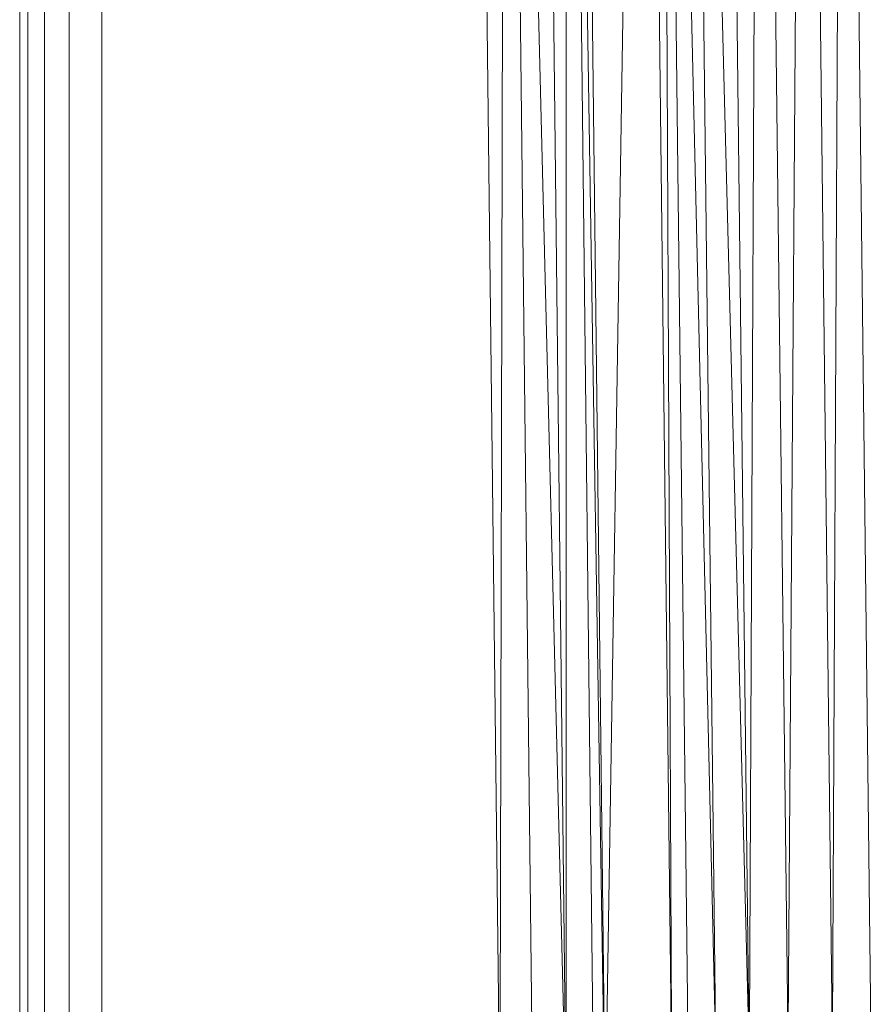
# Model space of a CAD drawing. Header units: metres. Extents: x 391.1 to 427.5, y 12.7 to 29.9.
# Tile 50 of 252: x 409.463 to 409.567, y 14.3 to 14.42. Entities that reach past the tile are written whole.
import ezdxf

# ---------------------------------------------------------------- set-up
doc = ezdxf.new("R2010")
doc.units = ezdxf.units.M
doc.layers.add('02_MOBILIARIO', color=7, linetype='Continuous', lineweight=18)

# ---------------------------------------------------------------- blocks, each defined once
blk = doc.blocks.new('Family - Plats de dutxa PS-1-153666-01_CLI_AIRE_PS1')
at = {"layer": '02_MOBILIARIO', "color": 253, "true_color": 0xaaaaaa}
for p, q in [((0.01, 0.80026), (0.01, 0.00026)), ((0.01, 0.80026), (0.01, 0.00026)), ((0.013, 0.79026), (0.013, 0.01026)), ((0.01, 0.01026), (0.01, 0.40026)), ((0.01, 0.01026), (0.01, 0.40026)), ((0.01, 0.01026), (0.01, 0.40026)), ((0.01, 0.01026), (0.01, 0.40026)), ((0.011, 0.01026), (0.011, 0.40026)), ((0.011, 0.01026), (0.011, 0.40026)), ((0.013, 0.01026), (0.013, 0.40026)), ((0.013, 0.01026), (0.013, 0.40026)), ((0.013, 0.01026), (0.013, 0.40026)), ((0.016, 0.01126), (0.016, 0.40026)), ((0.016, 0.01126), (0.016, 0.40026)), ((0.02, 0.01226), (0.02, 0.40026)), ((0.02, 0.01226), (0.02, 0.40026)), ((0.06837, 0.10582), (0.065, 0.40026)), ((0.06837, 0.10582), (0.065, 0.40026)), ((0.06904, 0.40026), (0.06837, 0.10582)), ((0.06837, 0.10582), (0.06904, 0.40026)), ((0.06904, 0.40026), (0.07646, 0.10582)), ((0.06904, 0.40026), (0.07241, 0.10582)), ((0.07646, 0.10582), (0.06904, 0.40026)), ((0.06904, 0.40026), (0.07241, 0.10582)), ((0.07646, 0.10582), (0.07309, 0.40026)), ((0.07646, 0.10582), (0.07309, 0.40026)), ((0.07646, 0.40026), (0.08118, 0.10582)), ((0.07646, 0.40026), (0.07983, 0.10582)), ((0.08118, 0.10582), (0.07646, 0.40026)), ((0.07646, 0.40026), (0.07983, 0.10582)), ((0.07646, 0.40026), (0.07646, 0.10582)), ((0.07646, 0.10582), (0.07646, 0.40026)), ((0.08118, 0.10582), (0.07781, 0.40026)), ((0.08118, 0.10582), (0.07781, 0.40026)), ((0.0859, 0.40026), (0.08118, 0.10582)), ((0.08118, 0.10582), (0.0859, 0.40026)), ((0.08927, 0.11324), (0.0859, 0.40026)), ((0.0859, 0.40026), (0.08927, 0.11324)), ((0.08792, 0.40026), (0.09466, 0.11324)), ((0.08792, 0.40026), (0.09129, 0.11324)), ((0.09466, 0.11324), (0.08792, 0.40026)), ((0.08792, 0.40026), (0.09129, 0.11324)), ((0.08792, 0.40026), (0.08927, 0.11324)), ((0.08927, 0.11324), (0.08792, 0.40026)), ((0.09129, 0.40026), (0.0987, 0.11324)), ((0.09129, 0.40026), (0.09466, 0.11324)), ((0.0987, 0.11324), (0.09129, 0.40026)), ((0.09466, 0.11324), (0.09129, 0.40026)), ((0.0987, 0.11324), (0.09533, 0.40026)), ((0.0987, 0.11324), (0.09533, 0.40026)), ((0.10005, 0.40026), (0.0987, 0.11324)), ((0.0987, 0.11324), (0.10005, 0.40026)), ((0.10342, 0.11324), (0.10005, 0.40026)), ((0.10005, 0.40026), (0.10342, 0.11324)), ((0.10545, 0.40026), (0.10342, 0.11324)), ((0.10342, 0.11324), (0.10545, 0.40026)), ((0.10882, 0.11324), (0.10545, 0.40026)), ((0.10545, 0.40026), (0.10882, 0.11324)), ((0.11017, 0.40026), (0.10882, 0.11324)), ((0.10882, 0.11324), (0.11017, 0.40026)), ((0.11354, 0.11324), (0.11017, 0.40026)), ((0.11017, 0.40026), (0.11354, 0.11324)), ((0.01, 0.01026), (0.01, 0.30026)), ((0.01, 0.30026), (0.01, 0.01026)), ((0.01, 0.01026), (0.01, 0.30026))]:
    blk.add_line(p, q, dxfattribs=at)
blk = doc.blocks.new('LONDR55-XX_ZZ-ARQ-CAA-M3D-Londres55_ifc-1-01_CLI_AIRE_PS1')
at = {"layer": '02_MOBILIARIO', "color": 253, "lineweight": 18, "true_color": 0xaaaaaa}
blk.add_blockref('Family - Plats de dutxa PS-1-153666-01_CLI_AIRE_PS1', (409.45344, 14.18035), dxfattribs=at)

msp = doc.modelspace()

# ---------------------------------------------------------------- block references
at = {"lineweight": 5}
msp.add_blockref('LONDR55-XX_ZZ-ARQ-CAA-M3D-Londres55_ifc-1-01_CLI_AIRE_PS1', (0, 0), dxfattribs=at)

doc.saveas('drawing.dxf')
